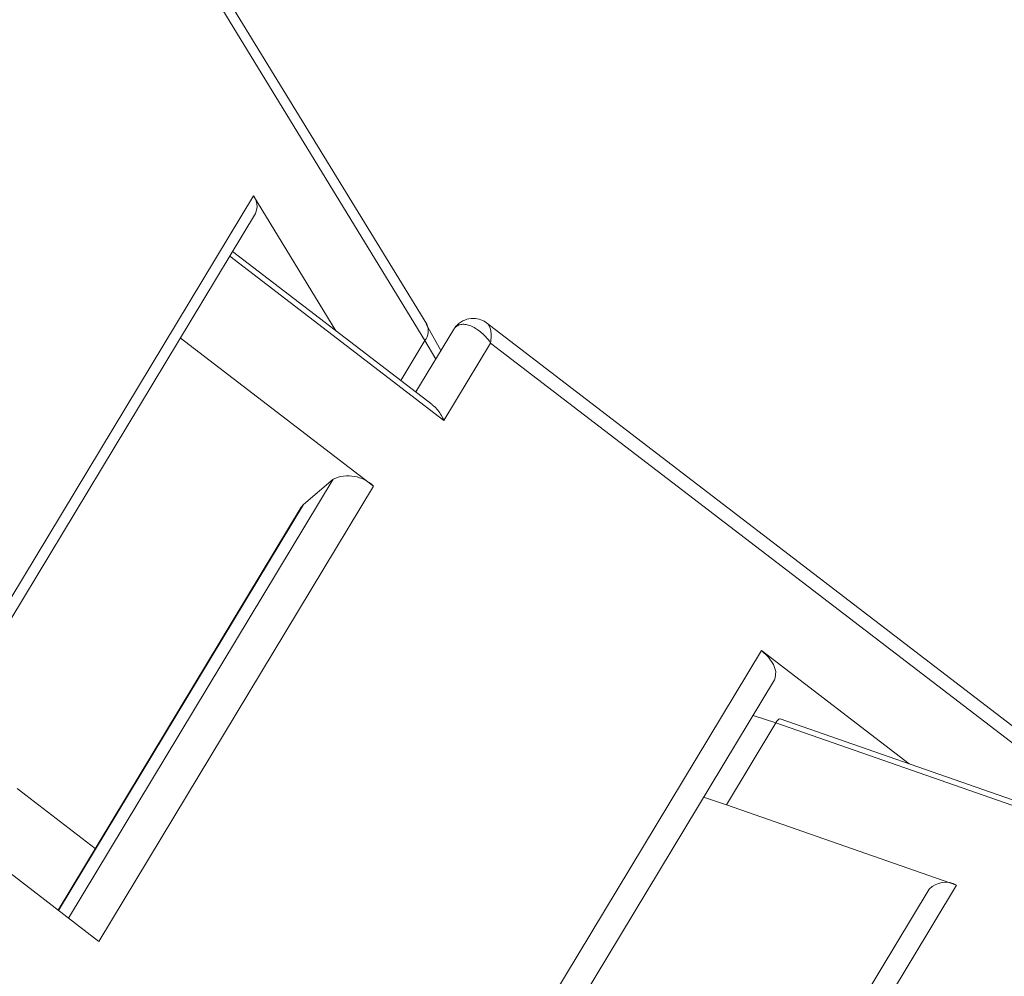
# Model space of a CAD drawing. Header units: millimetres. Extents: x 2698 to 3057, y -367 to -114.
# Tile 35 of 63: x 2886 to 2898, y -159 to -147. Entities that reach past the tile are written whole.
import ezdxf

# ---------------------------------------------------------------- set-up
doc = ezdxf.new("R2010")
doc.units = ezdxf.units.MM

msp = doc.modelspace()

# ---------------------------------------------------------------- linework, layer by layer
at = {"color": 7, "linetype": 'Continuous', "lineweight": 15}
for p, q in [((2890.606, -151.124), (2886.799, -144.898)), ((2886.847, -145.214), (2890.583, -151.324)), ((2888.477, -149.546), (2883.754, -157.377)), ((2889.49, -151.204), (2888.477, -149.546)), ((2883.832, -157.504), (2888.502, -149.762)), ((2888.185, -150.286), (2890.817, -152.305)), ((2890.671, -152.109), (2888.22, -150.229)), ((2890.778, -151.448), (2890.599, -151.125)), ((2898.153, -156.333), (2891.324, -151.094)), ((2889.951, -153.114), (2887.578, -151.293)), ((2890.933, -151.191), (2890.471, -151.956)), ((2890.583, -151.324), (2890.287, -151.815)), ((2890.715, -151.552), (2890.583, -151.324)), ((2890.817, -152.305), (2891.39, -151.355)), ((2891.39, -151.355), (2898.087, -156.492)), ((2889.455, -153.028), (2886.203, -158.42)), ((2886.578, -158.707), (2889.951, -153.114)), ((2889.09, -153.338), (2889.455, -153.028)), ((2886.081, -158.326), (2889.09, -153.338)), ((2889.061, -153.372), (2889.09, -153.338)), ((2889.061, -153.372), (2886.076, -158.322)), ((2894.716, -155.133), (2889.993, -162.964)), ((2896.531, -156.526), (2894.716, -155.133)), ((2890.251, -163.162), (2894.876, -155.494)), ((2894.286, -157.029), (2894.893, -156.022)), ((2894.893, -156.022), (2894.613, -155.93)), ((2894.893, -156.022), (2898.02, -157.113)), ((2897.881, -156.997), (2894.948, -155.974)), ((2885.573, -156.828), (2886.533, -157.564)), ((2884.204, -156.886), (2886.578, -158.707)), ((2894.006, -156.937), (2894.286, -157.029)), ((2897.114, -158.015), (2894.286, -157.029)), ((2896.777, -158.065), (2893.487, -163.52)), ((2893.741, -163.608), (2897.114, -158.015))]:
    msp.add_line(p, q, dxfattribs=at)
at = {"color": 7, "linetype": 'Continuous', "lineweight": 15, "flags": 128}
for points in [[(2890.962, -151.157), (2890.942, -151.178), (2890.933, -151.191)], [(2894.876, -155.494), (2894.887, -155.47), (2894.894, -155.393), (2894.866, -155.305), (2894.804, -155.216), (2894.716, -155.133)], [(2894.893, -156.022), (2894.906, -156.002), (2894.919, -155.987), (2894.931, -155.977), (2894.941, -155.973), (2894.948, -155.974)]]:
    msp.add_lwpolyline(points, dxfattribs=at)
at = {"color": 7, "linetype": 'Continuous', "lineweight": 15}
for centre, radius, start, end in [((2888.317, -149.674), 0.204, 334.5309, 38.5574), ((2890.432, -151.205), 0.192, 321.6749, 24.9391), ((2891.095, -151.237), 0.155, 118.9261, 149.0847), ((2889.641, -153.429), 0.442, 45.4991, 114.8738), ((2896.979, -158.266), 0.285, 61.7228, 135.1085)]:
    msp.add_arc(centre, radius, start, end, dxfattribs=at)
for points, knots in [([(2891.356, -151.12), (2891.336, -151.105), (2891.29, -151.073), (2891.2, -151.048), (2891.095, -151.054), (2891.033, -151.093), (2891.001, -151.113)], [0, 0, 0, 0, 0.201962, 0.445434, 0.720875, 1, 1, 1, 1]), ([(2890.998, -151.122), (2890.981, -151.134), (2890.954, -151.152), (2890.942, -151.182), (2890.937, -151.194)], [0, 0, 0, 0, 0.611437, 1, 1, 1, 1]), ([(2891.39, -151.355), (2891.369, -151.327), (2891.33, -151.276), (2891.253, -151.204), (2891.176, -151.153), (2891.103, -151.128), (2891.047, -151.122), (2890.999, -151.131), (2890.974, -151.148), (2890.962, -151.157)], [0, 0, 0, 0, 0.160221, 0.298967, 0.511509, 0.64075, 0.764869, 0.884415, 1, 1, 1, 1]), ([(2891.35, -151.116), (2891.356, -151.121), (2891.375, -151.138), (2891.392, -151.193), (2891.398, -151.27), (2891.393, -151.325), (2891.39, -151.355)], [0, 0, 0, 0, 0.161569, 0.509896, 0.737334, 1, 1, 1, 1]), ([(2890.668, -152.113), (2890.681, -152.122), (2890.732, -152.157), (2890.777, -152.23), (2890.809, -152.291), (2890.816, -152.304), (2890.817, -152.305)], [0, 0, 0, 0, 0.20372, 0.821979, 0.986484, 1, 1, 1, 1])]:
    msp.add_open_spline(points, degree=3, knots=knots, dxfattribs=at)

doc.saveas('drawing.dxf')
